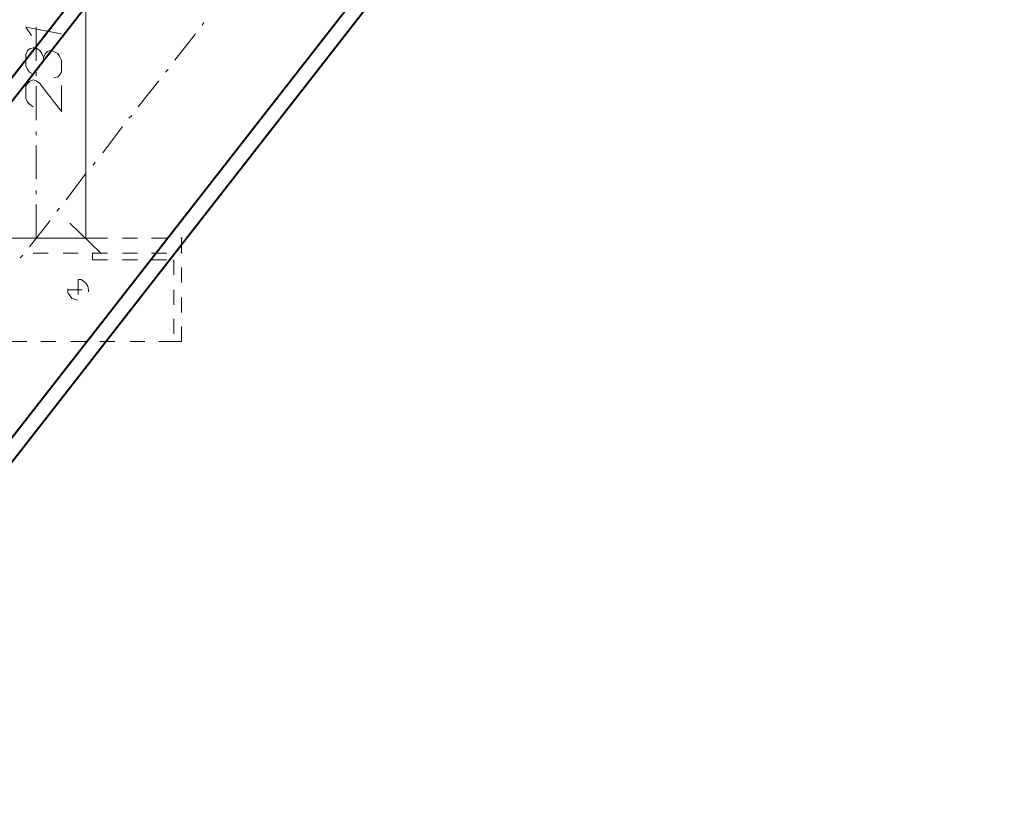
# Model space of a CAD drawing. Header units: millimetres. Extents: x 5545 to 136428, y -146986 to -36607.
# Tile 94 of 105: x 47473 to 47748, y -56049 to -55829. Entities that reach past the tile are written whole.
import ezdxf

# ---------------------------------------------------------------- set-up
doc = ezdxf.new("R2010")
doc.units = ezdxf.units.MM
doc.header["$LTSCALE"] = 8
doc.layers.add('1', color=7, linetype='Continuous')

msp = doc.modelspace()

# ---------------------------------------------------------------- hatches: boundary and pattern name
h = msp.add_hatch(color=7)
h.dxf.hatch_style = 2
h.paths.add_polyline_path([(47517.991, -55890.034), (47517.73, -55889.772), (47517.73, -55889.51), (47517.991, -55889.51), (47518.253, -55889.51), (47518.253, -55889.772)])
h = msp.add_hatch(color=7)
h.dxf.hatch_style = 2
h.paths.add_polyline_path([(47493.107, -55893.963), (47493.107, -55893.701), (47493.369, -55893.701), (47493.369, -55893.963)])
h = msp.add_hatch(color=7)
h.dxf.hatch_style = 2
h.paths.add_polyline_path([(47517.991, -55893.963), (47517.73, -55893.963), (47517.73, -55893.701), (47517.991, -55893.701), (47518.253, -55893.701), (47518.253, -55893.963)])

# ---------------------------------------------------------------- linework, layer by layer
at = {"layer": '1', "color": 7, "lineweight": 40}
for points in [[(47137.92, -56270.891), (47700.284, -55550.594)], [(47142.111, -56272.462), (47702.954, -55553.715)], [(47199.737, -56292.108), (47745.039, -55594.041)], [(47203.928, -56293.679), (47747.84, -55597.142)]]:
    msp.add_lwpolyline(points, dxfattribs=at)
at = {"layer": '1', "color": 7, "lineweight": 5}
for points in [[(47491.274, -55889.772), (47491.274, -55794.426)], [(47477.391, -55840.265), (47477.391, -55830.836)], [(47523.754, -55830.312), (47524.278, -55829.526)], [(47516.158, -55840.003), (47521.921, -55832.669)], [(47513.539, -55843.409), (47514.324, -55842.623)], [(47477.391, -55844.456), (47477.391, -55843.409)], [(47477.391, -55856.767), (47477.391, -55847.338)], [(47505.942, -55853.1), (47511.705, -55845.766)], [(47503.323, -55856.244), (47504.109, -55855.458)], [(47495.989, -55865.935), (47501.489, -55858.601)], [(47477.391, -55860.958), (47477.391, -55859.911)], [(47477.391, -55873.27), (47477.391, -55863.84)], [(47493.369, -55869.34), (47493.893, -55868.555)], [(47485.773, -55879.032), (47491.274, -55871.698)], [(47477.391, -55877.461), (47477.391, -55876.413)], [(47477.391, -55889.772), (47477.391, -55880.342)], [(47483.154, -55882.175), (47483.94, -55881.39)], [(47475.558, -55892.129), (47481.32, -55884.795)], [(47495.465, -55893.963), (47486.821, -55885.581)], [(47435.481, -55889.772), (47496.775, -55889.772)], [(47476.605, -55889.772), (47480.796, -55889.772)], [(47484.987, -55889.772), (47489.178, -55889.772)], [(47493.107, -55889.772), (47497.298, -55889.772)], [(47501.489, -55889.772), (47505.68, -55889.772)], [(47509.609, -55889.772), (47513.8, -55889.772)], [(47517.991, -55889.772), (47517.991, -55893.963)], [(47472.938, -55895.272), (47473.724, -55894.486)], [(47476.605, -55893.963), (47480.796, -55893.963)], [(47484.987, -55893.963), (47489.178, -55893.963)], [(47493.107, -55893.963), (47497.298, -55893.963)], [(47493.107, -55893.963), (47493.107, -55895.796)], [(47501.489, -55893.963), (47505.68, -55893.963)], [(47509.609, -55893.963), (47513.8, -55893.963)], [(47493.107, -55895.796), (47497.298, -55895.796)], [(47501.489, -55895.796), (47505.68, -55895.796)], [(47509.609, -55895.796), (47513.8, -55895.796)], [(47515.896, -55895.796), (47515.896, -55899.987)], [(47517.991, -55897.892), (47517.991, -55902.083)], [(47489.178, -55901.297), (47489.178, -55905.488)], [(47489.964, -55901.297), (47489.178, -55901.297)], [(47490.75, -55901.821), (47489.964, -55901.297)], [(47491.274, -55902.345), (47490.75, -55901.821)], [(47491.798, -55903.13), (47491.274, -55902.345)], [(47492.06, -55904.178), (47491.798, -55903.13)], [(47486.297, -55903.916), (47486.297, -55904.178)], [(47486.297, -55904.178), (47490.226, -55904.178)], [(47486.297, -55904.178), (47486.297, -55904.964)], [(47486.297, -55904.964), (47486.821, -55905.75)], [(47486.821, -55905.75), (47487.345, -55906.536)], [(47492.06, -55904.702), (47492.06, -55904.178)], [(47515.896, -55904.178), (47515.896, -55908.369)], [(47487.345, -55906.536), (47488.131, -55906.798)], [(47488.131, -55906.798), (47488.916, -55907.059)], [(47517.991, -55906.274), (47517.991, -55910.465)], [(47515.896, -55912.298), (47515.896, -55916.489)], [(47517.991, -55914.394), (47517.991, -55918.585)], [(47470.581, -55918.585), (47474.772, -55918.585)], [(47478.701, -55918.585), (47482.892, -55918.585)], [(47487.083, -55918.585), (47491.274, -55918.585)], [(47495.203, -55918.585), (47499.394, -55918.585)], [(47503.585, -55918.585), (47507.776, -55918.585)], [(47511.705, -55918.585), (47515.896, -55918.585)], [(47515.896, -55918.585), (47517.991, -55918.585)]]:
    msp.add_lwpolyline(points, dxfattribs=at)
at = {"layer": '1', "color": 7, "lineweight": 18}
for points in [[(47484.463, -55832.669), (47474.51, -55830.836)], [(47474.51, -55830.836), (47476.081, -55833.193)], [(47475.558, -55836.86), (47475.034, -55837.384)], [(47476.605, -55836.598), (47475.558, -55836.86)], [(47477.391, -55836.598), (47476.605, -55836.598)], [(47478.439, -55837.384), (47477.391, -55836.598)], [(47475.034, -55837.384), (47474.51, -55838.432)], [(47474.51, -55838.432), (47474.51, -55841.575)], [(47478.963, -55838.17), (47478.439, -55837.384)], [(47479.487, -55839.218), (47478.963, -55838.17)], [(47480.011, -55838.17), (47479.487, -55839.218)], [(47479.487, -55839.218), (47479.487, -55840.265)], [(47480.534, -55837.646), (47480.011, -55838.17)], [(47481.32, -55837.384), (47480.534, -55837.646)], [(47482.368, -55837.646), (47481.32, -55837.384)], [(47483.416, -55838.17), (47482.368, -55837.646)], [(47483.94, -55838.956), (47483.416, -55838.17)], [(47484.463, -55840.003), (47483.94, -55838.956)], [(47474.51, -55841.575), (47475.034, -55842.623)], [(47475.034, -55842.623), (47475.558, -55843.409)], [(47484.463, -55843.409), (47484.463, -55840.003)], [(47475.558, -55843.409), (47476.605, -55843.933)], [(47482.368, -55844.98), (47483.416, -55844.718)], [(47483.416, -55844.718), (47483.94, -55844.194)], [(47483.94, -55844.194), (47484.463, -55843.409)], [(47475.034, -55846.552), (47474.51, -55847.338)], [(47474.51, -55847.338), (47474.51, -55850.743)], [(47475.558, -55846.028), (47475.034, -55846.552)], [(47476.605, -55845.504), (47475.558, -55846.028)], [(47477.391, -55845.766), (47476.605, -55845.504)], [(47478.439, -55846.552), (47477.391, -55845.766)], [(47478.963, -55847.338), (47478.439, -55846.552)], [(47484.463, -55854.41), (47478.963, -55847.338)], [(47484.463, -55847.076), (47484.463, -55854.41)], [(47474.51, -55850.743), (47475.034, -55851.791)], [(47475.034, -55851.791), (47475.558, -55852.315)], [(47475.558, -55852.315), (47476.605, -55853.1)]]:
    msp.add_lwpolyline(points, dxfattribs=at)

doc.saveas('drawing.dxf')
